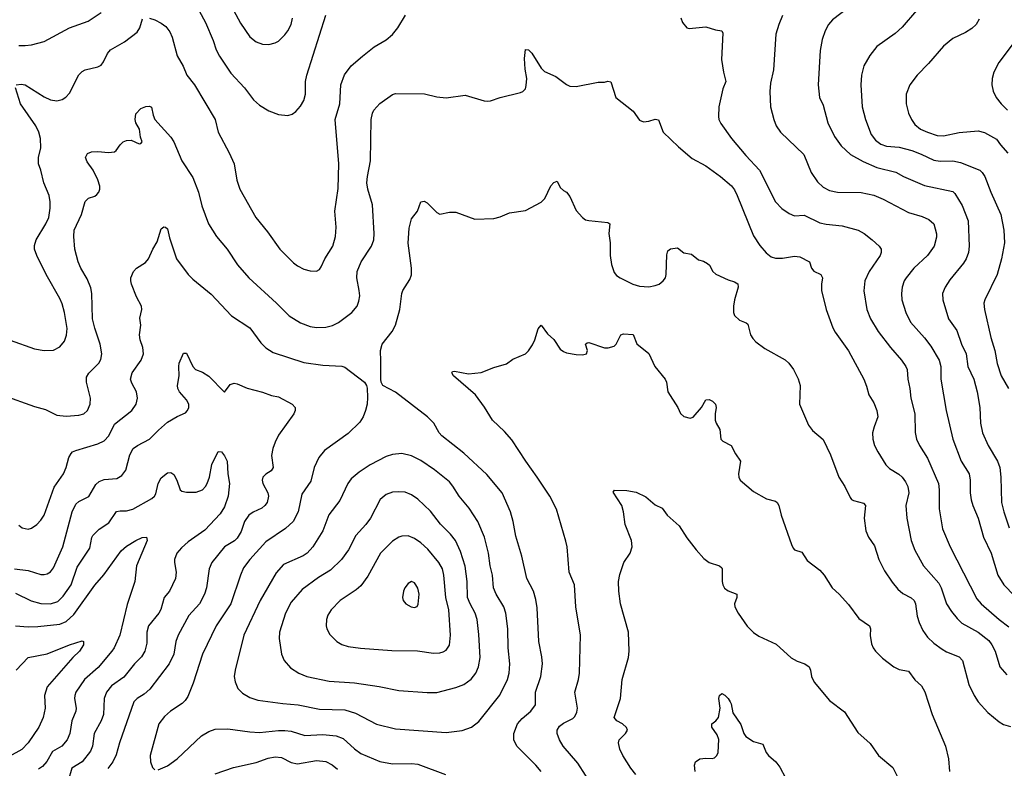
# Model space of a CAD drawing. Header units: inches. Extents: x 990586 to 1117858, y 769490 to 892071.
# Tile 246 of 248: x 1080836 to 1087055, y 863489 to 868221. Entities that reach past the tile are written whole.
import ezdxf

# ---------------------------------------------------------------- set-up
doc = ezdxf.new("R2010")
doc.units = ezdxf.units.IN
doc.header["$MEASUREMENT"] = 0
doc.layers.add('B0886', color=7, linetype='Continuous')

msp = doc.modelspace()

# ---------------------------------------------------------------- linework, layer by layer
at = {"layer": 'B0886', "color": 6}
for points, elevation in [([(1082156.9, 868336.9), (1082230, 868199), (1082290, 868112.9), (1082330, 868081.9), (1082370, 868065.5), (1082410, 868064.1), (1082450, 868074.4), (1082470, 868085.7), (1082510, 868126.4), (1082530, 868151.8), (1082550.6, 868190), (1082558.2, 868230)], 4900), ([(1086111.7, 868328.3), (1085970, 868221.3), (1085943.8, 868190), (1085922.3, 868150), (1085904, 868096), (1085892.5, 868027.5), (1085879.7, 867810), (1085888.1, 867730), (1085910, 867680.3), (1085941.2, 867570), (1085982.8, 867482.8), (1086024.7, 867424.7), (1086083.3, 867370), (1086163.9, 867323.9), (1086250, 867286.9), (1086370, 867256.9), (1086418.2, 867230), (1086550, 867173.5), (1086730, 867135.6), (1086743.3, 867123.3), (1086787.7, 867047.7), (1086827.2, 866950), (1086833.2, 866790), (1086829, 866750), (1086813.3, 866710), (1086797, 866683), (1086710, 866576.8), (1086680.5, 866530), (1086664.5, 866490), (1086666.3, 866450), (1086703, 866330), (1086755.9, 866255.9), (1086785, 866170), (1086814.2, 866110), (1086824.7, 866030), (1086861.8, 865950), (1086882.4, 865870), (1086899.8, 865770), (1086903.4, 865670), (1086916.6, 865610), (1086952, 865530), (1087011.3, 865431.3), (1087027, 865390), (1087033.6, 865330), (1087037.8, 865170), (1087052.1, 865110), (1087085.9, 865010)], 4900), ([(1080830, 868058.1), (1080870, 868057.7), (1080910, 868061.8), (1080990, 868083.4), (1081150, 868170.6), (1081268.6, 868211.4), (1081350, 868265.9)], 4800), ([(1081970, 868278.1), (1082010, 868202.9), (1082058.2, 868090), (1082077.8, 868030), (1082098.5, 867990), (1082170, 867883.7), (1082255.7, 867790), (1082313.6, 867713.6), (1082350, 867681.8), (1082410, 867645.9), (1082470, 867621.9), (1082530, 867616), (1082556.4, 867623.6), (1082579.6, 867640.4), (1082610, 867675.4), (1082630, 867711.3), (1082640.4, 867750), (1082640.8, 867830), (1082648.8, 867870), (1082769.9, 868250)], 4800), ([(1086501, 868279), (1086410, 868174.6), (1086365.1, 868134.9), (1086250, 868051.5), (1086204.7, 867995.2), (1086167.9, 867930), (1086152.9, 867870), (1086149, 867810), (1086156.2, 867670), (1086178.1, 867590), (1086214.7, 867494.7), (1086240.5, 867460.5), (1086274.8, 867434.8), (1086310, 867422.2), (1086390, 867414.5), (1086470, 867394.5), (1086530, 867371.8), (1086610, 867333), (1086650, 867327.2), (1086730, 867329.8), (1086778.2, 867318.2), (1086900.6, 867270), (1086915.9, 867255.9), (1086931.5, 867230), (1086970, 867130), (1087033, 866990), (1087051.9, 866890), (1087056, 866810), (1087037.9, 866710), (1087010.6, 866610), (1086930.8, 866450), (1086926.3, 866430), (1086928.9, 866390), (1086970, 866212.9), (1086995.6, 866130), (1087010, 866048.6), (1087035.9, 865970), (1087080.2, 865890)], 5000), ([(1080813.8, 867810), (1080845.8, 867814.2), (1080870, 867808.5), (1080990, 867734.3), (1081030, 867715), (1081070, 867707.3), (1081104.1, 867715.9), (1081128.4, 867731.6), (1081150, 867757.5), (1081210, 867873.6), (1081230, 867893), (1081250, 867904), (1081330, 867922.8), (1081350, 867933.6), (1081365.8, 867954.2), (1081390, 868007.1), (1081409.2, 868030), (1081498.7, 868081.3), (1081577, 868143), (1081595.6, 868170), (1081612.6, 868227.4)], 4700), ([(1081655.2, 868230), (1081690, 868219.7), (1081730, 868199.2), (1081758.2, 868178.2), (1081784.7, 868144.7), (1081799, 868110), (1081830, 867993.4), (1081868, 867928), (1081892.7, 867870), (1081939.4, 867810), (1082071.2, 867590), (1082089.4, 867509.4), (1082159.7, 867379.7), (1082190.1, 867310), (1082207.8, 867207.8), (1082226, 867150), (1082328.5, 866970), (1082400.6, 866880.6), (1082479.4, 866770), (1082564.7, 866684.7), (1082590, 866664.9), (1082630, 866645.3), (1082670, 866633.1), (1082710, 866631.3), (1082730, 866642), (1082741.1, 866658.9), (1082762.5, 866710), (1082812.8, 866790), (1082830.7, 866850.7), (1082835.5, 866910), (1082827.2, 867010), (1082846.6, 867153.4), (1082851.9, 867310), (1082828.8, 867590), (1082857.9, 867690), (1082864.2, 867810), (1082888.3, 867871.7), (1082930, 867928.8), (1083000.8, 867990), (1083074.9, 868050), (1083150, 868093.3), (1083190, 868127.3), (1083224.3, 868170), (1083273, 868250)], 4700), ([(1085012.3, 868232.3), (1085022.9, 868203), (1085050, 868170.2), (1085065.1, 868165.1), (1085170, 868175.9), (1085230, 868157.6), (1085270, 868151.6), (1085276.5, 868136.5), (1085269.3, 867970), (1085280.3, 867890), (1085295.4, 867830), (1085276.1, 867783.9), (1085251, 867670), (1085249.8, 867609.8), (1085252.7, 867590), (1085264.1, 867564.1), (1085331.7, 867470), (1085421.9, 867361.9), (1085508.3, 867270), (1085609.7, 867070), (1085650, 867027.6), (1085696.3, 866996.3), (1085730, 866982.2), (1085790, 866984.7), (1085890, 866937.7), (1085930, 866928.7), (1086030, 866918.9), (1086132.2, 866890), (1086169.4, 866870), (1086221.2, 866830), (1086264.7, 866790), (1086276.9, 866770), (1086277.9, 866750), (1086270.3, 866730), (1086201.9, 866630), (1086173.3, 866570), (1086167.4, 866507.4), (1086186.2, 866390), (1086210, 866330), (1086259.1, 866250), (1086334.9, 866150), (1086405.6, 866070), (1086433, 866030), (1086440.4, 866010), (1086444.5, 865950), (1086458.4, 865890), (1086465.3, 865830), (1086490, 865730), (1086491.4, 865611.4), (1086500.2, 865570), (1086518.2, 865530), (1086570, 865450), (1086638.9, 865290), (1086643.2, 865250), (1086643.1, 865130), (1086663.4, 865003.4), (1086713.1, 864890), (1086880.9, 864560.9), (1086908.6, 864530), (1087023, 864430), (1087084.1, 864384.1)], 4700), ([(1085653.2, 868246.8), (1085629.8, 868190), (1085612.4, 868130), (1085596.1, 867903.9), (1085579, 867821), (1085573.4, 867766.6), (1085578.5, 867670), (1085598.5, 867590), (1085614.4, 867550), (1085641.6, 867510), (1085787.8, 867370), (1085835.5, 867255.5), (1085875.7, 867195.7), (1085910, 867162), (1085950, 867142.6), (1086001.1, 867130), (1086150, 867128.6), (1086230, 867111.3), (1086290, 867086.6), (1086450, 867003.2), (1086536.9, 866976.9), (1086578.9, 866958.9), (1086608.7, 866930), (1086627.3, 866867.3), (1086626.9, 866846.9), (1086612.5, 866790), (1086569.7, 866730), (1086482.6, 866650), (1086434.7, 866590), (1086422.8, 866570), (1086408.8, 866530), (1086405, 866490), (1086407.8, 866450), (1086433.8, 866370), (1086462.2, 866310), (1086550, 866210.4), (1086590, 866158.1), (1086642.9, 866070), (1086653, 866030), (1086653.8, 865950), (1086686.7, 865750), (1086730.6, 865570), (1086783.2, 865430), (1086831.8, 865350), (1086839.9, 865310), (1086839.8, 865230), (1086845.6, 865185.6), (1086855.7, 865150), (1086890, 865070), (1086922.8, 864950), (1086972.5, 864850), (1087013.6, 864710), (1087052.4, 864650), (1087119.4, 864579.4)], 4800), ([(1086895.8, 868224.2), (1086876.3, 868190), (1086850, 868165.5), (1086810, 868139.6), (1086730, 868103), (1086670, 868054.2), (1086575.8, 867944.2), (1086504.5, 867870), (1086457.5, 867810), (1086435.6, 867750), (1086434.5, 867690), (1086448.8, 867630), (1086468, 867590), (1086490, 867558.7), (1086525.5, 867530), (1086568.8, 867510), (1086630.4, 867489.6), (1086670, 867487), (1086770, 867507.4), (1086890, 867518.2), (1086930, 867507.4), (1087005.4, 867465.4), (1087029.9, 867429.9), (1087077.6, 867377.6)], 5100), ([(1087135.9, 868104.1), (1087020.1, 867950), (1086987.9, 867890), (1086978, 867850), (1086976.6, 867810), (1086984.3, 867770), (1087003.1, 867730), (1087034.9, 867690), (1087074.9, 867650)], 5200), ([(1080730, 865848), (1080930, 865776.8), (1080998.3, 865758.3), (1081070, 865722.2), (1081130, 865715), (1081210, 865720.6), (1081240.2, 865730), (1081264.2, 865750), (1081281.5, 865790), (1081284.2, 865830), (1081257.8, 865930), (1081259, 865961), (1081273.6, 865986.4), (1081336.6, 866050), (1081347.7, 866072.3), (1081353.9, 866110), (1081344.5, 866170), (1081310, 866272.2), (1081295.7, 866330), (1081292.2, 866490), (1081285.9, 866525.9), (1081263, 866583), (1081221.6, 866650), (1081205, 866690), (1081184.1, 866770), (1081177, 866850), (1081180.4, 866890), (1081227.2, 866990), (1081250, 867072.8), (1081270, 867092.9), (1081310, 867106.3), (1081324.1, 867115.9), (1081335, 867130), (1081341.9, 867150), (1081342.4, 867170), (1081330.6, 867210), (1081299.8, 867270), (1081262.3, 867322.3), (1081252.4, 867350), (1081264, 867376), (1081290, 867385.7), (1081330, 867388.7), (1081397.3, 867382.7), (1081434.6, 867385.4), (1081446.4, 867393.6), (1081470, 867430.8), (1081490, 867449.5), (1081510, 867458.2), (1081539.6, 867459.6), (1081590, 867435.8), (1081601.3, 867438.7), (1081610.3, 867450), (1081598.6, 867478.6), (1081592.2, 867530), (1081570.4, 867570), (1081564.5, 867590), (1081570, 867625.7), (1081600.4, 867659.6), (1081633.4, 867673.4), (1081654.9, 867674.9), (1081668.3, 867668.3), (1081678.2, 867618.2), (1081690, 867589.5), (1081790, 867479.4), (1081809.4, 867450), (1081859.5, 867330), (1081930, 867223.9), (1081965.3, 867130), (1081985.5, 867045.5), (1082029.4, 866930), (1082078.5, 866850), (1082146.2, 866770), (1082211.5, 866671.5), (1082283.1, 866590), (1082458.2, 866430), (1082537.1, 866350), (1082610, 866306.1), (1082670, 866281.5), (1082710, 866274.7), (1082770, 866278.1), (1082811.9, 866288.1), (1082850, 866306.9), (1082932.9, 866370), (1082967.2, 866410), (1082978.6, 866441.4), (1082983.3, 866476.7), (1082981, 866510), (1082965.1, 866590), (1082968.4, 866630), (1082992.2, 866690), (1083057.3, 866790), (1083073.2, 866830), (1083075.7, 866870), (1083063.7, 867050), (1083035, 867150), (1083029.3, 867190), (1083032.6, 867230), (1083051.3, 867328.7), (1083056.5, 867590), (1083063.4, 867630), (1083071.8, 867650), (1083110, 867690.6), (1083190, 867749.4), (1083210, 867755.5), (1083392.6, 867752.6), (1083470, 867733.9), (1083530, 867727.9), (1083650, 867744.2), (1083768.9, 867708.9), (1083790, 867706.4), (1083810, 867708), (1083870, 867730.1), (1083999.4, 867760.6), (1084013, 867767), (1084030, 867783.9), (1084035.8, 867804.2), (1084038.2, 867850), (1084028.2, 867908.2), (1084023.4, 867976.6), (1084030, 868033.7), (1084050, 868030.1), (1084070, 868009.1), (1084130, 867915.3), (1084150, 867894.6), (1084221.3, 867861.3), (1084290, 867811.1), (1084310, 867801.5), (1084350, 867798.3), (1084490, 867826), (1084530, 867827.2), (1084550, 867833.4), (1084568.9, 867828.9), (1084601.3, 867730), (1084710, 867642.4), (1084750, 867586.5), (1084775.6, 867575.6), (1084810, 867580.1), (1084850, 867592.4), (1084870, 867588), (1084901.1, 867510), (1084997, 867417), (1085084, 867344), (1085170, 867297.5), (1085261.7, 867230), (1085330.8, 867170.8), (1085350, 867145.4), (1085367.9, 867110), (1085470, 866854.7), (1085510, 866793.2), (1085550, 866747), (1085583.2, 866723.2), (1085610, 866714), (1085654.5, 866714.5), (1085730, 866726.4), (1085762.8, 866722.8), (1085824.8, 866690), (1085837.9, 866650), (1085850.8, 866630.8), (1085896.2, 866610), (1085905.6, 866590), (1085899.7, 866550), (1085901, 866510), (1085929.6, 866389.7), (1085972.7, 866272.7), (1085986.4, 866246.4), (1086070, 866127.5), (1086168.2, 865950), (1086185.2, 865905.2), (1086199.2, 865850), (1086230, 865798.9), (1086250.6, 865750), (1086254.9, 865710), (1086232, 865648), (1086223.3, 865610), (1086225, 865570), (1086235.8, 865530), (1086255.6, 865490), (1086307.5, 865407.5), (1086330, 865383.8), (1086388.5, 865348.5), (1086409.1, 865330), (1086430, 865301.1), (1086445, 865270), (1086450.7, 865230), (1086433.5, 865150), (1086439.9, 865070), (1086467, 864930), (1086490, 864867.7), (1086543.6, 864770), (1086640.6, 864660.6), (1086655.9, 864630), (1086688.7, 864530), (1086720.3, 864480.3), (1086756, 864436), (1086787.1, 864407.1), (1086890, 864349.6), (1086956.2, 864296.2), (1086976, 864270), (1086996.6, 864230), (1087026.6, 864130), (1087070, 864079.7)], 4600), ([(1080775.8, 866195.8), (1080930, 866141.5), (1080990, 866129.8), (1081050, 866133.3), (1081090, 866153.3), (1081119.8, 866190), (1081132.1, 866227.9), (1081135.4, 866270), (1081118.6, 866370), (1081104.3, 866424.3), (1081090, 866458.4), (1081004.3, 866610), (1080944.5, 866730), (1080930, 866770), (1080930, 866793.1), (1080940.4, 866830), (1081001.3, 866930), (1081019.5, 866970), (1081028, 867030), (1081028.7, 867070), (1081022, 867110), (1080988.6, 867190), (1080970, 867270), (1080955.8, 867310), (1080955.9, 867350), (1080968.7, 867411.3), (1080967.9, 867470), (1080956.9, 867510), (1080937.6, 867550), (1080841.6, 867690), (1080809.5, 867790)], 4700), ([(1084130, 863468.7), (1084095.2, 863510), (1083976.6, 863630), (1083956.3, 863670), (1083957.8, 863710), (1083981, 863770), (1084010, 863803.7), (1084065.2, 863850), (1084093.2, 863890), (1084094, 863970), (1084128.2, 864070), (1084138, 864150), (1084133.9, 864193.9), (1084114.8, 864290), (1084103.6, 864503.6), (1084096.5, 864556.5), (1084080.4, 864610), (1084039.8, 864690), (1084007.9, 864830), (1083970, 864956.5), (1083952.4, 865050), (1083936, 865110), (1083884, 865230), (1083786.6, 865346.6), (1083642, 865482), (1083502.5, 865590), (1083485.2, 865610), (1083451.5, 865671.5), (1083412, 865712), (1083210, 865866.8), (1083129.8, 865910), (1083118.6, 865930), (1083116, 865950), (1083118, 866062), (1083113.9, 866130), (1083126.2, 866170), (1083188.3, 866250), (1083209.5, 866290), (1083236, 866390), (1083250.3, 866490), (1083256.9, 866510), (1083300.1, 866579.9), (1083310, 866608.1), (1083311.2, 866650), (1083289.1, 866809.1), (1083296, 866904), (1083310, 866962), (1083349.6, 867010.4), (1083370, 867070.2), (1083390, 867074.6), (1083410, 867063.8), (1083470, 867002.2), (1083490, 866992.2), (1083550, 867005.2), (1083590, 867004), (1083710, 866960.2), (1083830, 866965.4), (1083870, 866975.8), (1083930, 866999.4), (1084030, 867015.9), (1084130, 867067.5), (1084152.3, 867090), (1084190, 867170.5), (1084210, 867193.1), (1084230, 867200.5), (1084250, 867159.8), (1084270, 867140.9), (1084290, 867130.2), (1084310, 867104.2), (1084350, 867014.7), (1084390, 866971.1), (1084410, 866957.1), (1084430, 866951.7), (1084550, 866939.8), (1084564.1, 866930), (1084557.1, 866870), (1084564.8, 866810), (1084565.9, 866730), (1084574.7, 866674.7), (1084590, 866623.5), (1084605.3, 866605.3), (1084629.3, 866590), (1084709.2, 866549.2), (1084750, 866536.6), (1084810, 866531.9), (1084850, 866540.1), (1084874.1, 866550), (1084901.2, 866570), (1084914.1, 866590), (1084919.6, 866610), (1084924.3, 866735.7), (1084930, 866759.6), (1084947.4, 866772.6), (1084990, 866780.1), (1085030, 866748.4), (1085078.9, 866738.9), (1085123.9, 866703.9), (1085154.6, 866694.6), (1085180.6, 866680.6), (1085193.3, 866670), (1085213.6, 866630), (1085233.7, 866613.7), (1085310, 866576.1), (1085350, 866564.6), (1085371, 866551), (1085374.6, 866530), (1085350.5, 866450), (1085343.7, 866410), (1085344.2, 866370), (1085351.5, 866351.5), (1085382.5, 866322.5), (1085424.6, 866304.6), (1085435.7, 866295.7), (1085452.1, 866230), (1085466, 866206), (1085485.9, 866185.9), (1085543, 866143), (1085670, 866072), (1085694.6, 866050), (1085723.6, 866010), (1085752, 865952), (1085765, 865910), (1085760.4, 865790), (1085818.8, 865658.8), (1085843.9, 865623.9), (1085910, 865567.8), (1085957.2, 865470), (1086010.3, 865330.3), (1086047.6, 865270), (1086080.6, 865200.6), (1086089.2, 865189.2), (1086102.3, 865182.3), (1086166.2, 865166.2), (1086178.5, 865150), (1086168.7, 865070), (1086179.6, 864990), (1086196.9, 864950), (1086235, 864895), (1086261.7, 864810), (1086297.9, 864737.9), (1086345.6, 864665.6), (1086381.7, 864621.7), (1086414.3, 864594.3), (1086467.4, 864567.4), (1086484.8, 864550), (1086494.1, 864530), (1086504.7, 864450), (1086516.8, 864410), (1086539.8, 864359.8), (1086570, 864318.5), (1086610, 864281.1), (1086661.8, 864241.8), (1086690, 864225.8), (1086770, 864193.3), (1086790, 864171.3), (1086830, 864019.7), (1086865, 863950), (1086890.4, 863910), (1086950, 863841.3), (1087022.1, 863782.1), (1087050, 863766.9), (1087093.3, 863753.3)], 4500), ([(1080830, 865025.2), (1080852.6, 865010), (1080890, 865001.5), (1080910, 865006.5), (1080943.6, 865030), (1080970, 865058), (1080989.6, 865090), (1081053.1, 865266.9), (1081112.6, 865350), (1081130.6, 865390), (1081145.9, 865454.1), (1081160.6, 865479.4), (1081170.6, 865489.4), (1081190, 865498.4), (1081330, 865539.4), (1081370, 865559.2), (1081398.2, 865590), (1081435.6, 865664.4), (1081544.9, 865750), (1081572.7, 865790), (1081579.1, 865830), (1081574.8, 865870), (1081543.5, 865923.5), (1081536.6, 865950), (1081546.4, 865990), (1081602.6, 866070), (1081617.1, 866110), (1081614.3, 866150), (1081597.6, 866197.6), (1081592.4, 866230), (1081600.7, 866290), (1081595.4, 866335.4), (1081608.2, 866390), (1081604.4, 866410), (1081574.5, 866470), (1081542.6, 866550), (1081537.1, 866570), (1081538.5, 866590), (1081554.5, 866630), (1081573.7, 866650), (1081630, 866686.7), (1081649.1, 866710), (1081676.1, 866770), (1081703.8, 866816.2), (1081730, 866899.2), (1081747.4, 866912.6), (1081758, 866910), (1081770, 866898.9), (1081781.9, 866841.9), (1081826.7, 866710), (1081899.7, 866610), (1081930, 866580.1), (1082045.7, 866485.7), (1082174.6, 866350), (1082290, 866273.6), (1082359.6, 866179.6), (1082390, 866147.7), (1082437.3, 866117.3), (1082630, 866054.2), (1082750, 866036.9), (1082870, 866031.5), (1082890, 866025.1), (1083014.4, 865930), (1083027, 865910), (1083031.6, 865891.6), (1083032.2, 865832.2), (1083029.7, 865790), (1083021, 865750), (1083004.5, 865710), (1082983.6, 865676.4), (1082910, 865606.2), (1082760.8, 865499.2), (1082725.9, 865454.1), (1082694.9, 865390), (1082675.5, 865304.5), (1082617, 865223), (1082594.2, 865110), (1082563.3, 865050), (1082515.7, 865004.3), (1082390, 864921.1), (1082289, 864810), (1082250, 864757.2), (1082230.1, 864710.1), (1082169.3, 864530), (1082076.9, 864390), (1081989.8, 864210), (1081931.8, 864028.2), (1081897.5, 863942.5), (1081881.8, 863918.2), (1081861.7, 863898.3), (1081789, 863850), (1081750, 863816.7), (1081714.3, 863770), (1081660.3, 863570), (1081661.2, 863530), (1081674.7, 863494.7), (1081690, 863480.3)], 4500), ([(1084459, 863370), (1084361.2, 863521.2), (1084269.6, 863630), (1084246, 863670), (1084230.5, 863710), (1084230.8, 863730), (1084244.9, 863755.1), (1084270, 863774.3), (1084330, 863805), (1084342.4, 863817.6), (1084355.8, 863844.2), (1084360.1, 863870), (1084343.2, 863970), (1084365.9, 864050), (1084372.6, 864090), (1084377.8, 864330), (1084349.2, 864509.2), (1084339.4, 864650), (1084307.4, 864730), (1084293.1, 864890), (1084285.5, 864925.5), (1084227.2, 865127.2), (1084184.4, 865210), (1084105.4, 865330), (1084031.8, 865430), (1083945, 865565), (1083897.9, 865617.9), (1083823, 865690), (1083772.6, 865772.6), (1083714, 865850), (1083576.8, 865970), (1083565.8, 865990), (1083570, 865997.4), (1083581.4, 865998.6), (1083670, 865982.8), (1083750, 865990.2), (1083830, 866023.2), (1083910, 866046.9), (1083950, 866074.6), (1084030, 866109), (1084050, 866127.7), (1084074.9, 866165.1), (1084090, 866198.7), (1084110, 866268), (1084130, 866291.3), (1084170, 866235.3), (1084210, 866199.8), (1084250, 866139.7), (1084270, 866123.5), (1084290, 866116), (1084350, 866104.3), (1084390, 866102.6), (1084415.8, 866110), (1084421.2, 866130), (1084409.9, 866170.1), (1084421.1, 866178.9), (1084430, 866180.1), (1084530, 866147.3), (1084552.5, 866147.5), (1084590, 866158.2), (1084603.9, 866170), (1084633.6, 866230), (1084650, 866236.1), (1084710, 866231.1), (1084733, 866173), (1084810, 866111.1), (1084848.1, 866028.1), (1084912.5, 865950), (1084921.3, 865930), (1084930.1, 865870), (1084992.1, 865770), (1085010, 865731.8), (1085030, 865712.3), (1085070, 865702.7), (1085090, 865709.4), (1085141.7, 865770), (1085170, 865818.4), (1085190, 865821.5), (1085212.1, 865810), (1085230.6, 865790), (1085235, 865770), (1085228.2, 865730), (1085229.4, 865689.4), (1085234, 865670), (1085257.5, 865630), (1085264.9, 865570), (1085276.1, 865556.1), (1085330.2, 865530), (1085357.1, 865477.1), (1085388.4, 865430), (1085375.4, 865350), (1085377.5, 865330), (1085387.3, 865310), (1085470, 865238.4), (1085551.8, 865191.8), (1085610, 865177.5), (1085620.8, 865170), (1085631.4, 865151.4), (1085645.5, 865090), (1085710, 864903.2), (1085721.2, 864881.3), (1085730.5, 864870.5), (1085775, 864855), (1085810, 864803.2), (1085890, 864742.4), (1085916.8, 864710), (1085967.2, 864630), (1086010.8, 864590.8), (1086070, 864525.4), (1086135.4, 864435.4), (1086203.7, 864390), (1086209.7, 864370), (1086207.9, 864327.9), (1086215.9, 864275.9), (1086225.8, 864250), (1086240.9, 864230), (1086286, 864186), (1086356.8, 864130), (1086390, 864113.2), (1086450, 864103.5), (1086489.3, 864049.3), (1086531.1, 864010), (1086552.6, 863972.6), (1086598.2, 863830), (1086682.7, 863630), (1086703.1, 863550), (1086708.9, 863470)], 4400), ([(1080802.8, 864750), (1080890, 864739.8), (1080970, 864715.4), (1080990, 864714.1), (1081010, 864719.1), (1081030, 864731.4), (1081050, 864757.3), (1081108.8, 864890), (1081167, 865110), (1081190, 865157.9), (1081210, 865176.2), (1081272.4, 865207.6), (1081316.8, 865283.2), (1081337.2, 865302.8), (1081370, 865314.8), (1081450, 865321.5), (1081480.7, 865339.3), (1081506.4, 865373.6), (1081532, 865470), (1081553.1, 865510), (1081579.3, 865530), (1081654.9, 865570), (1081712.5, 865627.5), (1081770, 865676.3), (1081830, 865713.5), (1081883.1, 865736.9), (1081896.7, 865750), (1081904.8, 865770), (1081903.4, 865790), (1081890, 865817.7), (1081846.4, 865870), (1081835.8, 865890), (1081831.9, 865910), (1081842.5, 865970), (1081840.2, 866030), (1081843.4, 866050), (1081870, 866114), (1081890, 866114.3), (1081930, 866028.4), (1081946.3, 866010), (1081990, 865993.1), (1082030, 865967.2), (1082130, 865867.1), (1082165.6, 865914.4), (1082190, 865924.2), (1082210, 865920.5), (1082271.9, 865891.9), (1082370, 865866.7), (1082425.6, 865845.6), (1082470, 865836.9), (1082557.7, 865790), (1082576.8, 865770), (1082575.9, 865750), (1082567.9, 865730), (1082470, 865594.1), (1082448.6, 865551.4), (1082434.3, 865510), (1082426, 865466), (1082436.6, 865390), (1082425.1, 865370), (1082391.3, 865348.7), (1082370.9, 865329.1), (1082367.3, 865310), (1082372.1, 865290), (1082403.2, 865230), (1082407.5, 865210), (1082398.1, 865170), (1082385.1, 865150), (1082366, 865134), (1082310, 865107.8), (1082282.9, 865090), (1082256.2, 865050), (1082234.1, 864985.9), (1082210, 864943.6), (1082193.1, 864926.9), (1082130, 864889.5), (1082048.7, 864790), (1082032.6, 864750), (1082015.5, 864630), (1082004.2, 864590), (1081971, 864530), (1081905, 864455), (1081837.6, 864330), (1081822.2, 864290), (1081810.4, 864210), (1081780.8, 864150), (1081658.3, 863990), (1081621.5, 863958.5), (1081577.5, 863930), (1081558, 863910), (1081465.7, 863650), (1081444.7, 863575.3), (1081424.6, 863530), (1081392.1, 863487.9)], 4400), ([(1080810, 864596.6), (1080908.1, 864548.1), (1080970, 864531), (1081030, 864529.2), (1081076.4, 864543.6), (1081110, 864576.8), (1081161.8, 864650), (1081199.1, 864760.9), (1081278.2, 864881.8), (1081291.7, 864948.3), (1081298.9, 864961.1), (1081338.1, 865001.9), (1081399.2, 865040.9), (1081447.8, 865112.2), (1081470, 865117.7), (1081510, 865116.9), (1081550, 865127), (1081670, 865195.7), (1081687.1, 865210), (1081695.4, 865224.6), (1081710.7, 865289.3), (1081730, 865324.7), (1081770, 865356.2), (1081790, 865359.4), (1081810, 865345.7), (1081828.4, 865310), (1081848.9, 865250), (1081861, 865241), (1081890, 865234.6), (1081950, 865234.6), (1081990, 865249.8), (1082010, 865269.6), (1082020.9, 865290), (1082034.6, 865330), (1082049.5, 865410), (1082089.1, 865490.9), (1082110, 865489.7), (1082130, 865464.4), (1082145.4, 865430), (1082151.1, 865350), (1082161.3, 865290), (1082152.5, 865210), (1082130, 865142.8), (1082101.6, 865098.5), (1082005.8, 864994.2), (1081899.5, 864920.5), (1081857.1, 864882.9), (1081828.9, 864850), (1081814.3, 864810), (1081813.7, 864790), (1081825.2, 864730), (1081819.3, 864690), (1081781.6, 864610), (1081749.1, 864570), (1081726.7, 864493.3), (1081714.5, 864470), (1081648.6, 864390), (1081640, 864350), (1081639.5, 864280.5), (1081626.7, 864230), (1081605.6, 864194.4), (1081560.9, 864150), (1081494.2, 864065.8), (1081416.6, 864010), (1081384.5, 863970), (1081369.5, 863930), (1081365.3, 863830), (1081351.6, 863790), (1081305.7, 863710), (1081295.3, 863630), (1081282.7, 863597.3), (1081231.1, 863530), (1081165.9, 863490), (1081142, 863410)], 4300), ([(1084727.6, 863450), (1084695, 863490), (1084644.6, 863570), (1084626.8, 863610), (1084617.2, 863650), (1084622.5, 863670), (1084662, 863710), (1084674.5, 863730), (1084667.8, 863747.8), (1084644.1, 863770), (1084607.3, 863790), (1084591.4, 863810), (1084631.3, 863930), (1084640.2, 864050), (1084680.4, 864190), (1084686.3, 864230), (1084682, 864350), (1084630.3, 864530), (1084619.3, 864610), (1084618.9, 864670), (1084626.6, 864713.4), (1084651.3, 864790), (1084690.8, 864850), (1084704.4, 864890), (1084699.7, 864930), (1084660.5, 865030), (1084649.9, 865110.1), (1084639.6, 865150), (1084584.9, 865235.1), (1084592.6, 865247.4), (1084670, 865245.4), (1084730, 865234.2), (1084790, 865205.1), (1084850, 865155.6), (1084893.6, 865133.6), (1084924.9, 865090), (1085001.7, 865021.7), (1085050, 864945.7), (1085107.9, 864870), (1085156.4, 864816.4), (1085190, 864790.1), (1085256, 864770), (1085270, 864756.9), (1085273.7, 864750), (1085273.5, 864670), (1085277.8, 864650), (1085288.3, 864628.3), (1085310, 864610.9), (1085365.6, 864590), (1085365.2, 864570), (1085351.3, 864530), (1085353.7, 864510), (1085373.6, 864470), (1085430, 864387.3), (1085470, 864347.5), (1085504.5, 864324.5), (1085614.5, 864274.5), (1085708, 864188), (1085746.4, 864166.4), (1085794, 864150), (1085821.7, 864130), (1085830.5, 864110.5), (1085836.5, 864070), (1085853.8, 864033.8), (1085950, 863918.3), (1086046.4, 863846.4), (1086130, 863715.5), (1086207.2, 863647.2), (1086260.1, 863570), (1086350, 863495), (1086402.4, 863390)], 4300), ([(1080809.5, 864390.5), (1080890, 864383.3), (1080950, 864384.8), (1081090, 864399.9), (1081130, 864418), (1081177.5, 864462.5), (1081310, 864647.4), (1081367.5, 864712.5), (1081476.3, 864863.7), (1081510, 864893.7), (1081570, 864929.1), (1081610, 864948.2), (1081636.4, 864950), (1081641.8, 864930), (1081573.8, 864770), (1081562.9, 864670), (1081515.5, 864524.5), (1081468.3, 864331.7), (1081431.9, 864250), (1081418, 864230), (1081332.4, 864127.6), (1081244.9, 864050), (1081190.5, 863970), (1081183.3, 863950), (1081182.5, 863930), (1081192.6, 863870), (1081190.2, 863850), (1081166, 863790), (1081152.6, 863710), (1081136.1, 863670), (1081101.8, 863630), (1081044.3, 863595.7), (1081008.4, 863531.6), (1080979.7, 863500.3), (1080955.5, 863484.5)], 4200), ([(1080813.1, 864110), (1080890, 864190.8), (1081010, 864213.2), (1081150, 864270.4), (1081230, 864294.9), (1081239.1, 864290), (1081238.6, 864270), (1081213.7, 864230), (1081171.2, 864188.8), (1081010, 864005.3), (1080992.3, 863950), (1080997.2, 863870), (1080984.7, 863810), (1080956.7, 863750), (1080889.6, 863650), (1080850, 863607.5), (1080770, 863564)], 4100), ([(1085102, 863470), (1085097.8, 863510), (1085105.3, 863530), (1085132, 863550), (1085170, 863554.4), (1085209.5, 863550.5), (1085225.1, 863554.9), (1085239.9, 863570), (1085247.2, 863590), (1085252.4, 863672.4), (1085240.9, 863700.9), (1085208.4, 863750), (1085207.3, 863770), (1085232.9, 863790), (1085248.7, 863811.3), (1085259.1, 863870), (1085252, 863930), (1085256.9, 863950), (1085270, 863963.1), (1085290, 863951.5), (1085310, 863931.4), (1085322.7, 863910), (1085330, 863896), (1085340.3, 863840.3), (1085390, 863766), (1085409.7, 863710), (1085422.3, 863690), (1085470, 863658.8), (1085530, 863641), (1085550.1, 863590), (1085564.5, 863570), (1085610.8, 863530.8), (1085637.6, 863497.6), (1085673.1, 863430)], 4200), ([(1081710, 863478.9), (1081770, 863504.8), (1081829.9, 863550), (1081985.1, 863694.9), (1082030, 863722.9), (1082070, 863736.1), (1082150, 863739.2), (1082290, 863719.8), (1082350, 863716.4), (1082470, 863728.6), (1082510, 863728.5), (1082550, 863723.4), (1082636, 863696), (1082750, 863703.3), (1082834.4, 863694.4), (1082878.6, 863678.6), (1082950, 863612.1), (1082990, 863583.1), (1083110, 863531.9), (1083190, 863516.7), (1083310, 863519.8), (1083350, 863515.9), (1083525.6, 863450)], 4500), ([(1082070, 863453.9), (1082186.4, 863493.6), (1082330, 863525.2), (1082405.7, 863554.3), (1082450, 863562.1), (1082490, 863557), (1082550, 863526.8), (1082590, 863518.1), (1082710, 863538.8), (1082770, 863531.7), (1082810, 863510.5), (1082843.5, 863483.5)], 4400)]:
    msp.add_lwpolyline(points, dxfattribs=dict(at, elevation=elevation))
for points, elevation in [([(1083250, 865480), (1083190, 865473.8), (1083150, 865461.1), (1083050, 865407.8), (1082979.1, 865360.9), (1082930, 865319.3), (1082907.7, 865290), (1082857.1, 865182.9), (1082789.2, 865090.8), (1082751.1, 864990), (1082688, 864890), (1082651.1, 864850), (1082627.5, 864832.5), (1082502.9, 864777.1), (1082455.6, 864724.4), (1082354.5, 864550), (1082252.2, 864330), (1082196.6, 864110), (1082191.6, 864070), (1082196.7, 864036.7), (1082214.8, 863994.8), (1082244, 863964), (1082290, 863935.9), (1082340.3, 863920.3), (1082498.2, 863898.2), (1082595.2, 863890), (1082730, 863863.1), (1082890, 863860), (1082957.7, 863837.7), (1083090, 863768.5), (1083210, 863738.3), (1083530, 863715.8), (1083630, 863728.5), (1083690, 863750.4), (1083735, 863785), (1083868.1, 863951.9), (1083917, 864050), (1083927.4, 864090), (1083932.6, 864150), (1083920.3, 864250), (1083919.8, 864370), (1083907.4, 864470), (1083893, 864510), (1083846.4, 864590), (1083828.9, 864630), (1083822.7, 864710), (1083807, 864770), (1083796.3, 864850), (1083771, 864951), (1083728.8, 865048.9), (1083674.6, 865134.6), (1083610.7, 865210), (1083572.3, 865272.3), (1083550, 865299.6), (1083456.2, 865376.2), (1083370, 865435.6), (1083310, 865465.1)], 4600), ([(1083230, 865237.8), (1083190, 865234.3), (1083150, 865219.9), (1083112.4, 865187.6), (1083051.9, 865070), (1083022.6, 865030), (1082958.6, 864961.4), (1082911.8, 864870), (1082868.5, 864810), (1082799.2, 864740.8), (1082724.2, 864695.8), (1082620.8, 864619.2), (1082550, 864538.9), (1082514.2, 864470), (1082477.1, 864350), (1082475.7, 864310), (1082490, 864210.1), (1082506.6, 864170), (1082545.4, 864125.4), (1082598.5, 864090), (1082650.2, 864070), (1082790, 864039.8), (1082950, 864029.5), (1083106.2, 864006.2), (1083230, 863981.9), (1083410, 863968.7), (1083470, 863969.5), (1083590, 863999.4), (1083641.6, 864018.4), (1083687.5, 864052.5), (1083716.4, 864090), (1083734.1, 864130), (1083743.9, 864190), (1083736, 864336), (1083725.8, 864430), (1083713.1, 864470), (1083680.4, 864530), (1083665.4, 864570), (1083662.7, 864670), (1083650, 864766.8), (1083619.2, 864859.2), (1083587.7, 864930), (1083556, 864970), (1083492.9, 865032.9), (1083430, 865114.8), (1083350, 865191.1), (1083310, 865217.7), (1083270, 865234.5)], 4700), ([(1083290, 864958.6), (1083250, 864957.7), (1083230, 864951.2), (1083190, 864925.9), (1083115.5, 864850), (1083035.4, 864704.6), (1082990, 864642.5), (1082961.5, 864618.5), (1082859.5, 864550), (1082802.8, 864490), (1082783, 864457), (1082774.6, 864430), (1082772.4, 864390), (1082776.2, 864370), (1082794.7, 864334.7), (1082839.8, 864290), (1082870, 864271.2), (1082910, 864258.5), (1082988.5, 864248.5), (1083185.5, 864234.5), (1083348.4, 864231.6), (1083450, 864217.7), (1083490, 864218.8), (1083510, 864224.9), (1083530, 864237), (1083550, 864268), (1083557.6, 864330), (1083547.2, 864490), (1083527.6, 864570), (1083515.8, 864710), (1083506.4, 864750), (1083483, 864790), (1083414.4, 864874.4), (1083370, 864915), (1083330, 864942.1)], 4800), ([(1083310, 864670.4), (1083290, 864658.5), (1083269.1, 864630), (1083260.9, 864610), (1083254.6, 864570), (1083259, 864550), (1083275.9, 864530), (1083309.1, 864510), (1083330, 864505.1), (1083346.9, 864513.1), (1083353.7, 864526.3), (1083358.9, 864590), (1083350, 864629), (1083338, 864650), (1083330, 864662.5)], 4900)]:
    msp.add_lwpolyline(points, close=True, dxfattribs=dict(at, elevation=elevation))

doc.saveas('drawing.dxf')
